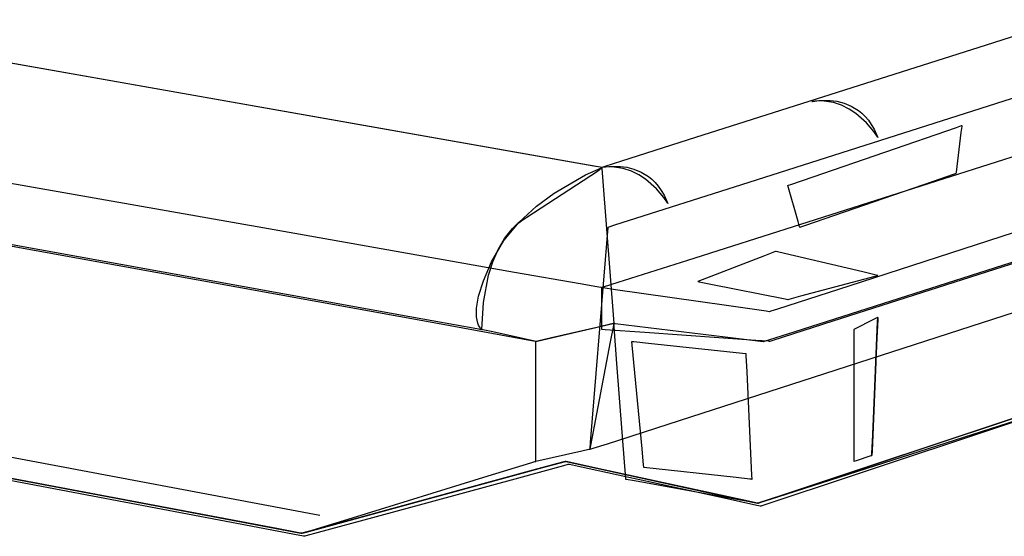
# Model space of a CAD drawing. Extents: x -3.57 to 3.57, y -2.08 to 2.06.
# Tile 31 of 219: x -2.03 to -1.56, y -1.12 to -0.88. Entities that reach past the tile are written whole.
import ezdxf

# ---------------------------------------------------------------- set-up
doc = ezdxf.new("R2010")
doc.units = 0

msp = doc.modelspace()

# ---------------------------------------------------------------- linework, layer by layer
at = {"layer": 'Layer 1', "color": 7, "linetype": 'CONTINUOUS'}
for p, q in [((0.116047, -0.377594), (-1.684558, -0.952307)), ((-1.906656, -0.918188), (-3.536512, -0.630264)), ((-1.104737, -0.738485), (-1.573208, -0.887818)), ((-1.104737, -0.738485), (-1.573208, -0.887818)), ((-3.42737, -0.81677), (-1.885594, -1.108382)), ((-1.713115, -0.988663), (-1.37423, -0.880639)), ((-1.954618, -1.105338), (-3.12589, -0.883386)), ((-1.573208, -0.887818), (-1.709463, -0.931251)), ((-1.573208, -0.887818), (-1.709463, -0.931251)), ((-1.786198, -0.939468), (-2.062282, -0.890696)), ((-1.786198, -0.939468), (-2.062282, -0.890696)), ((-1.637516, -1.000687), (-1.340463, -0.904145)), ((-2.296578, -0.905554), (-1.909515, -0.973931)), ((-2.972319, -0.912487), (-1.983435, -1.099877)), ((-1.770464, -0.942247), (-1.906656, -0.918188)), ((-1.65197, -0.914061), (-1.654972, -0.914323)), ((-1.654972, -0.914323), (-1.654971, -0.914322)), ((-1.654972, -0.914323), (-1.654972, -0.914323)), ((-1.654972, -0.914323), (-1.654972, -0.914323)), ((-1.654972, -0.914323), (-1.654972, -0.914323)), ((-1.654972, -0.914323), (-1.654972, -0.914323)), ((-1.654972, -0.914323), (-1.654972, -0.914323)), ((-1.654972, -0.914323), (-1.654972, -0.914323)), ((-1.654972, -0.914323), (-1.654972, -0.914323)), ((-1.654971, -0.914322), (-1.654957, -0.914319)), ((-1.654957, -0.914319), (-1.654888, -0.914303)), ((-1.654888, -0.914303), (-1.654591, -0.914239)), ((-1.654591, -0.914239), (-1.651574, -0.913816)), ((-1.649106, -0.914128), (-1.65197, -0.914061)), ((-1.651574, -0.913816), (-1.646349, -0.913795)), ((-1.644885, -0.914817), (-1.649106, -0.914128)), ((-1.646349, -0.913795), (-1.643211, -0.914214)), ((-1.641023, -0.916095), (-1.644885, -0.914817)), ((-1.643211, -0.914214), (-1.639883, -0.915067)), ((-1.637532, -0.917825), (-1.641023, -0.916095)), ((-1.639883, -0.915067), (-1.636486, -0.916466)), ((-1.63442, -0.919866), (-1.637532, -0.917825)), ((-1.636486, -0.916466), (-1.63314, -0.918522)), ((-1.349308, -0.922388), (-1.645058, -1.017321)), ((-1.629371, -0.924327), (-1.63442, -0.919866)), ((-1.63314, -0.918522), (-1.631523, -0.919831)), ((-1.631523, -0.919831), (-1.629965, -0.921346)), ((-1.629965, -0.921346), (-1.62848, -0.923081)), ((-1.654332, -0.949596), (-1.587126, -0.926425)), ((-1.625951, -0.928365), (-1.629371, -0.924327)), ((-1.62848, -0.923081), (-1.627084, -0.92505)), ((-1.627084, -0.92505), (-1.62579, -0.927267)), ((-1.62579, -0.927267), (-1.624615, -0.929746)), ((-1.587126, -0.926425), (-1.584779, -0.925615)), ((-1.584709, -0.925952), (-1.585072, -0.928856)), ((-1.584779, -0.925615), (-1.584662, -0.925575)), ((-1.584672, -0.925659), (-1.584709, -0.925952)), ((-1.584663, -0.92559), (-1.584672, -0.925659)), ((-1.584662, -0.925577), (-1.584663, -0.92559)), ((-1.584662, -0.925575), (-1.584661, -0.925575)), ((-1.584661, -0.925575), (-1.584662, -0.925577)), ((-1.584661, -0.925575), (-1.584661, -0.925575)), ((-1.584661, -0.925575), (-1.584661, -0.925575)), ((-1.584661, -0.925575), (-1.584661, -0.925575)), ((-1.584661, -0.925575), (-1.584661, -0.925575)), ((-1.584661, -0.925575), (-1.584661, -0.925575)), ((-1.584661, -0.925575), (-1.584661, -0.925575)), ((-1.584661, -0.925575), (-1.584661, -0.925575)), ((-1.584661, -0.925575), (-1.584661, -0.925575)), ((-1.709463, -0.931251), (-1.744103, -0.942293)), ((-1.709463, -0.931251), (-1.744103, -0.942293)), ((-1.624233, -0.930868), (-1.625951, -0.928365)), ((-1.624615, -0.929746), (-1.624077, -0.931088)), ((-1.624079, -0.931123), (-1.624233, -0.930868)), ((-1.624043, -0.931183), (-1.624079, -0.931123)), ((-1.624077, -0.931088), (-1.624044, -0.931174)), ((-1.624044, -0.931174), (-1.624036, -0.931196)), ((-1.624036, -0.931195), (-1.624043, -0.931183)), ((-1.624036, -0.931196), (-1.624036, -0.931195)), ((-1.624036, -0.931196), (-1.624035, -0.931197)), ((-1.624035, -0.931197), (-1.624036, -0.931196)), ((-1.624035, -0.931197), (-1.624035, -0.931197)), ((-1.624035, -0.931197), (-1.624035, -0.931197)), ((-1.624035, -0.931197), (-1.624035, -0.931197)), ((-1.624035, -0.931197), (-1.624035, -0.931197)), ((-1.624035, -0.931197), (-1.624035, -0.931197)), ((-1.624035, -0.931197), (-1.624035, -0.931197)), ((-1.585072, -0.928856), (-1.587391, -0.947395)), ((-2.252978, -0.941045), (-1.843384, -1.015099)), ((-1.759594, -0.944167), (-1.786198, -0.939468)), ((-1.759594, -0.944167), (-1.786198, -0.939468)), ((-1.7572, -0.94459), (-1.770464, -0.942247)), ((-1.761069, -0.948745), (-1.753596, -0.945333)), ((-1.754095, -0.945139), (-1.759594, -0.944167)), ((-1.754095, -0.945139), (-1.759594, -0.944167)), ((-1.754111, -0.945136), (-1.7572, -0.94459)), ((-1.755448, -0.946908), (-1.753571, -0.945393)), ((-1.753487, -0.945246), (-1.754111, -0.945136)), ((-1.753577, -0.94523), (-1.754095, -0.945139)), ((-1.753577, -0.94523), (-1.754095, -0.945139)), ((-1.753596, -0.945333), (-1.753422, -0.945265)), ((-1.753449, -0.945253), (-1.753577, -0.94523)), ((-1.753449, -0.945253), (-1.753577, -0.94523)), ((-1.753571, -0.945393), (-1.753428, -0.945275)), ((-1.753429, -0.945256), (-1.753487, -0.945246)), ((-1.753418, -0.945258), (-1.753449, -0.945253)), ((-1.753418, -0.945258), (-1.753449, -0.945253)), ((-1.753414, -0.945259), (-1.753429, -0.945256)), ((-1.753428, -0.945275), (-1.753409, -0.94526)), ((-1.753422, -0.945265), (-1.753411, -0.94526)), ((-1.753411, -0.94526), (-1.753418, -0.945258)), ((-1.753411, -0.94526), (-1.753418, -0.945258)), ((-1.753411, -0.94526), (-1.753414, -0.945259)), ((-1.75341, -0.94526), (-1.753411, -0.94526)), ((-1.75341, -0.94526), (-1.753411, -0.94526)), ((-1.753411, -0.94526), (-1.75341, -0.94526)), ((-1.75341, -0.94526), (-1.753411, -0.94526)), ((-1.753409, -0.94526), (-1.75341, -0.94526)), ((-1.753409, -0.94526), (-1.75341, -0.94526)), ((-1.75341, -0.94526), (-1.753409, -0.94526)), ((-1.753409, -0.94526), (-1.75341, -0.94526)), ((-1.75341, -0.94526), (-1.75341, -0.94526)), ((-1.750406, -0.944998), (-1.753409, -0.94526)), ((-1.753406, -0.945259), (-1.753409, -0.94526)), ((-1.753406, -0.945259), (-1.753409, -0.94526)), ((-1.753409, -0.94526), (-1.753408, -0.945259)), ((-1.753409, -0.94526), (-1.753409, -0.94526)), ((-1.753409, -0.94526), (-1.753409, -0.94526)), ((-1.753409, -0.94526), (-1.753409, -0.94526)), ((-1.753409, -0.94526), (-1.753409, -0.94526)), ((-1.753409, -0.94526), (-1.753409, -0.94526)), ((-1.753409, -0.94526), (-1.753409, -0.94526)), ((-1.753409, -0.94526), (-1.753409, -0.94526)), ((-1.753409, -0.94526), (-1.753409, -0.94526)), ((-1.753409, -0.94526), (-1.753409, -0.94526)), ((-1.753409, -0.94526), (-1.753409, -0.94526)), ((-1.753409, -0.94526), (-1.753409, -0.94526)), ((-1.753409, -0.94526), (-1.753409, -0.94526)), ((-1.753409, -0.94526), (-1.753409, -0.94526)), ((-1.753409, -0.94526), (-1.753409, -0.94526)), ((-1.753409, -0.94526), (-1.753409, -0.94526)), ((-1.753409, -0.94526), (-1.753409, -0.94526)), ((-1.753409, -0.94526), (-1.753409, -0.94526)), ((-1.753409, -0.94526), (-1.753409, -0.94526)), ((-1.753409, -0.94526), (-1.753409, -0.94526)), ((-1.753409, -0.94526), (-1.753409, -0.94526)), ((-1.753409, -0.94526), (-1.753409, -0.94526)), ((-1.753409, -0.94526), (-1.753409, -0.94526)), ((-1.753409, -0.94526), (-1.753409, -0.945262)), ((-1.753409, -0.945262), (-1.753408, -0.94528)), ((-1.753408, -0.945259), (-1.753394, -0.945256)), ((-1.753408, -0.94528), (-1.753401, -0.945368)), ((-1.753326, -0.945233), (-1.753406, -0.945259)), ((-1.753326, -0.945233), (-1.753406, -0.945259)), ((-1.753401, -0.945368), (-1.753372, -0.945749)), ((-1.753394, -0.945256), (-1.753325, -0.94524)), ((-1.753372, -0.945749), (-1.753066, -0.949724)), ((-1.751928, -0.944788), (-1.753326, -0.945233)), ((-1.751928, -0.944788), (-1.753326, -0.945233)), ((-1.753325, -0.94524), (-1.753028, -0.945176)), ((-1.753028, -0.945176), (-1.750011, -0.944753)), ((-1.744103, -0.942293), (-1.751928, -0.944788)), ((-1.744103, -0.942293), (-1.751928, -0.944788)), ((-1.747542, -0.945065), (-1.750406, -0.944998)), ((-1.750011, -0.944753), (-1.744786, -0.944732)), ((-1.74332, -0.945754), (-1.747542, -0.945065)), ((-1.744786, -0.944732), (-1.741648, -0.945151)), ((-1.739459, -0.947033), (-1.74332, -0.945754)), ((-1.741648, -0.945151), (-1.73832, -0.946004)), ((-1.78851, -0.968485), (-1.755448, -0.946908)), ((-1.77564, -0.957253), (-1.761069, -0.948745)), ((-1.753066, -0.949724), (-1.747783, -1.018386)), ((-1.735967, -0.948762), (-1.739459, -0.947033)), ((-1.73832, -0.946004), (-1.734923, -0.947403)), ((-1.732855, -0.950803), (-1.735967, -0.948762)), ((-1.734923, -0.947403), (-1.731577, -0.949459)), ((-1.731577, -0.949459), (-1.72996, -0.950768)), ((-1.664856, -0.953225), (-1.654332, -0.949596)), ((-1.588703, -0.948499), (-1.598138, -0.951765)), ((-1.587751, -0.94817), (-1.588703, -0.948499)), ((-1.587527, -0.948092), (-1.587751, -0.94817)), ((-1.587482, -0.948077), (-1.587527, -0.948092)), ((-1.587478, -0.948075), (-1.587482, -0.948077)), ((-1.587477, -0.948075), (-1.587478, -0.948075)), ((-1.587476, -0.948075), (-1.587477, -0.948075)), ((-1.587472, -0.948042), (-1.587476, -0.948075)), ((-1.587476, -0.948075), (-1.587476, -0.948075)), ((-1.587476, -0.948075), (-1.587476, -0.948075)), ((-1.587476, -0.948075), (-1.587476, -0.948075)), ((-1.587476, -0.948075), (-1.587476, -0.948075)), ((-1.587476, -0.948075), (-1.587476, -0.948075)), ((-1.587476, -0.948075), (-1.587476, -0.948075)), ((-1.587476, -0.948075), (-1.587476, -0.948075)), ((-1.587391, -0.947395), (-1.587472, -0.948042)), ((-1.684558, -0.952307), (-1.747438, -0.972377)), ((-1.727807, -0.955264), (-1.732855, -0.950803)), ((-1.72996, -0.950768), (-1.728402, -0.952283)), ((-1.728402, -0.952283), (-1.726917, -0.954018)), ((-1.726917, -0.954018), (-1.725521, -0.955988)), ((-1.666224, -0.953697), (-1.666223, -0.953696)), ((-1.666224, -0.953697), (-1.666224, -0.953697)), ((-1.666224, -0.953697), (-1.666224, -0.953697)), ((-1.666224, -0.953697), (-1.666224, -0.953697)), ((-1.666224, -0.953697), (-1.666224, -0.953697)), ((-1.666224, -0.953697), (-1.666224, -0.953697)), ((-1.661419, -0.970515), (-1.666224, -0.953697)), ((-1.666223, -0.953696), (-1.666218, -0.953695)), ((-1.666218, -0.953695), (-1.666168, -0.953677)), ((-1.666168, -0.953677), (-1.665918, -0.953591)), ((-1.665918, -0.953591), (-1.664856, -0.953225)), ((-1.598138, -0.951765), (-1.658389, -0.972621)), ((-1.830444, -1.018461), (-2.171183, -0.956655)), ((-1.783943, -0.963417), (-1.77564, -0.957253)), ((-1.724387, -0.959302), (-1.727807, -0.955264)), ((-1.725521, -0.955988), (-1.724227, -0.958204)), ((-1.72267, -0.961805), (-1.724387, -0.959302)), ((-1.724227, -0.958204), (-1.723052, -0.960683)), ((-1.792049, -0.970856), (-1.783943, -0.963417)), ((-1.723052, -0.960683), (-1.722514, -0.962025)), ((-1.722516, -0.96206), (-1.72267, -0.961805)), ((-1.72248, -0.96212), (-1.722516, -0.96206)), ((-1.722514, -0.962025), (-1.722481, -0.962111)), ((-1.722481, -0.962111), (-1.722473, -0.962133)), ((-1.722473, -0.962132), (-1.72248, -0.96212)), ((-1.722473, -0.962133), (-1.722473, -0.962132)), ((-1.722473, -0.962133), (-1.722472, -0.962134)), ((-1.722472, -0.962134), (-1.722473, -0.962133)), ((-1.722472, -0.962134), (-1.722472, -0.962134)), ((-1.722472, -0.962134), (-1.722472, -0.962134)), ((-1.722472, -0.962134), (-1.722472, -0.962134)), ((-1.722472, -0.962134), (-1.722472, -0.962134)), ((-1.722472, -0.962134), (-1.722472, -0.962134)), ((-1.722472, -0.962134), (-1.722472, -0.962134)), ((-1.790922, -0.970045), (-1.78851, -0.968485)), ((-1.799299, -0.979568), (-1.792049, -0.970856)), ((-1.795242, -0.973858), (-1.793165, -0.971841)), ((-1.793165, -0.971841), (-1.790922, -0.970045)), ((-1.750604, -0.973458), (-1.75063, -0.973776)), ((-1.750599, -0.973394), (-1.750604, -0.973458)), ((-1.750598, -0.973386), (-1.750599, -0.973388)), ((-1.750599, -0.973388), (-1.750599, -0.973394)), ((-1.750581, -0.97338), (-1.750598, -0.973386)), ((-1.750598, -0.973386), (-1.750598, -0.973386)), ((-1.750598, -0.973386), (-1.750598, -0.973386)), ((-1.750598, -0.973386), (-1.750598, -0.973386)), ((-1.750598, -0.973386), (-1.750598, -0.973386)), ((-1.750598, -0.973386), (-1.750598, -0.973386)), ((-1.750598, -0.973386), (-1.750598, -0.973386)), ((-1.750598, -0.973386), (-1.750598, -0.973386)), ((-1.747438, -0.972377), (-1.750581, -0.97338)), ((-1.660693, -0.973055), (-1.661419, -0.970515)), ((-1.66062, -0.973312), (-1.660693, -0.973055)), ((-1.660602, -0.973372), (-1.66062, -0.973312)), ((-1.660599, -0.973384), (-1.660602, -0.973372)), ((-1.660599, -0.973385), (-1.660599, -0.973384)), ((-1.660598, -0.973386), (-1.660599, -0.973385)), ((-1.660335, -0.973295), (-1.660598, -0.973386)), ((-1.660598, -0.973386), (-1.660598, -0.973386)), ((-1.660598, -0.973386), (-1.660598, -0.973386)), ((-1.660598, -0.973386), (-1.660598, -0.973386)), ((-1.660598, -0.973386), (-1.660598, -0.973386)), ((-1.660598, -0.973386), (-1.660598, -0.973386)), ((-1.660598, -0.973386), (-1.660598, -0.973386)), ((-1.660598, -0.973386), (-1.660598, -0.973386)), ((-1.660598, -0.973386), (-1.660598, -0.973386)), ((-1.660598, -0.973386), (-1.660598, -0.973386)), ((-1.660598, -0.973386), (-1.660598, -0.973386)), ((-1.658389, -0.972621), (-1.660335, -0.973295)), ((-1.909515, -0.973931), (-1.794227, -0.994297)), ((-1.798917, -0.978477), (-1.795242, -0.973858)), ((-1.75074, -0.975131), (-1.751829, -0.988559)), ((-1.75063, -0.973776), (-1.75074, -0.975131)), ((-1.722229, -1.065553), (-1.439134, -0.974092)), ((-1.277741, -0.973737), (-1.567364, -1.066563)), ((-1.805037, -0.989488), (-1.799299, -0.979568)), ((-1.801984, -0.983757), (-1.798917, -0.978477)), ((-1.80448, -0.989553), (-1.801984, -0.983757)), ((-1.677178, -0.986685), (-1.708409, -0.998697)), ((-1.67246, -0.98487), (-1.677178, -0.986685)), ((-1.671984, -0.984687), (-1.67246, -0.98487)), ((-1.671872, -0.984644), (-1.671984, -0.984687)), ((-1.671849, -0.984635), (-1.671872, -0.984644)), ((-1.671847, -0.984634), (-1.671849, -0.984635)), ((-1.671846, -0.984634), (-1.671847, -0.984634)), ((-1.671847, -0.984634), (-1.671847, -0.984634)), ((-1.671674, -0.984674), (-1.671846, -0.984634)), ((-1.671846, -0.984634), (-1.671846, -0.984634)), ((-1.671846, -0.984634), (-1.671846, -0.984634)), ((-1.671846, -0.984634), (-1.671846, -0.984634)), ((-1.671846, -0.984634), (-1.671846, -0.984634)), ((-1.671846, -0.984634), (-1.671846, -0.984634)), ((-1.671846, -0.984634), (-1.671846, -0.984634)), ((-1.671846, -0.984634), (-1.671846, -0.984634)), ((-1.671846, -0.984634), (-1.671846, -0.984634)), ((-1.671846, -0.984634), (-1.671846, -0.984634)), ((-1.670402, -0.984974), (-1.671674, -0.984674)), ((-1.631007, -0.994245), (-1.670402, -0.984974)), ((-1.662776, -1.022134), (-1.546404, -0.985009)), ((-1.808891, -0.998481), (-1.805037, -0.989488)), ((-1.806441, -0.995719), (-1.80448, -0.989553)), ((-1.751829, -0.988559), (-1.75878, -1.0743)), ((-1.745794, -0.99908), (-1.713115, -0.988663)), ((-1.808902, -1.008586), (-1.806441, -0.995719)), ((-1.794227, -0.994297), (-1.763471, -0.99973)), ((-1.660073, -1.005494), (-1.62531, -0.996226)), ((-1.624837, -0.995697), (-1.631007, -0.994245)), ((-1.62531, -0.996226), (-1.624096, -0.995902)), ((-1.624215, -0.995844), (-1.624837, -0.995697)), ((-1.624069, -0.995878), (-1.624215, -0.995844)), ((-1.624096, -0.995902), (-1.624036, -0.995886)), ((-1.624039, -0.995885), (-1.624069, -0.995878)), ((-1.624036, -0.995886), (-1.624039, -0.995885)), ((-1.624036, -0.995886), (-1.624035, -0.995886)), ((-1.624035, -0.995886), (-1.624036, -0.995886)), ((-1.624036, -0.995886), (-1.624036, -0.995886)), ((-1.624035, -0.995886), (-1.624035, -0.995886)), ((-1.624035, -0.995886), (-1.624035, -0.995886)), ((-1.624035, -0.995886), (-1.624035, -0.995886)), ((-1.624035, -0.995886), (-1.624035, -0.995886)), ((-1.624035, -0.995886), (-1.624035, -0.995886)), ((-1.624035, -0.995886), (-1.624035, -0.995886)), ((-1.81112, -1.005662), (-1.808891, -0.998481)), ((-1.763471, -0.99973), (-1.755731, -1.001098)), ((-1.755731, -1.001098), (-1.753885, -1.001424)), ((-1.7532, -1.001441), (-1.75256, -1.001237)), ((-1.75256, -1.001237), (-1.745794, -0.99908)), ((-1.708409, -0.998697), (-1.708409, -0.998697)), ((-1.708409, -0.998697), (-1.708409, -0.998697)), ((-1.708409, -0.998697), (-1.708409, -0.998697)), ((-1.708409, -0.998697), (-1.708409, -0.998697)), ((-1.708409, -0.998697), (-1.708409, -0.998697)), ((-1.708409, -0.998697), (-1.708409, -0.998697)), ((-1.708409, -0.998697), (-1.708406, -0.998698)), ((-1.708406, -0.998698), (-1.70838, -0.998703)), ((-1.70838, -0.998703), (-1.708251, -0.998729)), ((-1.708251, -0.998729), (-1.707702, -0.998838)), ((-1.707702, -0.998838), (-1.702258, -0.999927)), ((-1.702258, -0.999927), (-1.667499, -1.006879)), ((-1.670905, -1.011539), (-1.637516, -1.000687)), ((-1.812068, -1.011218), (-1.81112, -1.005662)), ((-1.753885, -1.001424), (-1.753483, -1.001495)), ((-1.753483, -1.001495), (-1.753413, -1.001507)), ((-1.753413, -1.001507), (-1.75341, -1.001508)), ((-1.75341, -1.001508), (-1.753409, -1.001508)), ((-1.753409, -1.001508), (-1.753407, -1.001507)), ((-1.753409, -1.001508), (-1.753409, -1.001508)), ((-1.753409, -1.001508), (-1.753409, -1.001508)), ((-1.753409, -1.001508), (-1.753409, -1.001508)), ((-1.753409, -1.001508), (-1.753409, -1.001508)), ((-1.753409, -1.001508), (-1.753409, -1.001508)), ((-1.753409, -1.001508), (-1.753406, -1.001508)), ((-1.753409, -1.019572), (-1.753409, -1.001508)), ((-1.753407, -1.001507), (-1.753398, -1.001504)), ((-1.753406, -1.001508), (-1.753396, -1.00151)), ((-1.753398, -1.001504), (-1.753359, -1.001492)), ((-1.753396, -1.00151), (-1.753287, -1.001525)), ((-1.753359, -1.001492), (-1.7532, -1.001441)), ((-1.753287, -1.001525), (-1.752754, -1.001602)), ((-1.752754, -1.001602), (-1.746915, -1.002436)), ((-1.746915, -1.002436), (-1.694934, -1.009863)), ((-1.665517, -1.006945), (-1.660073, -1.005494)), ((-1.809657, -1.021197), (-1.808902, -1.008586)), ((-1.694934, -1.009863), (-1.676316, -1.012523)), ((-1.667499, -1.006879), (-1.666285, -1.007122)), ((-1.666285, -1.007122), (-1.666225, -1.007134)), ((-1.666225, -1.007134), (-1.666224, -1.007134)), ((-1.666224, -1.007134), (-1.666221, -1.007133)), ((-1.666224, -1.007134), (-1.666224, -1.007134)), ((-1.666224, -1.007134), (-1.666224, -1.007134)), ((-1.666224, -1.007134), (-1.666224, -1.007134)), ((-1.666224, -1.007134), (-1.666224, -1.007134)), ((-1.666224, -1.007134), (-1.666224, -1.007134)), ((-1.666224, -1.007134), (-1.666224, -1.007134)), ((-1.666224, -1.007134), (-1.666224, -1.007134)), ((-1.666224, -1.007134), (-1.666224, -1.007134)), ((-1.666221, -1.007133), (-1.666195, -1.007126)), ((-1.666195, -1.007126), (-1.666066, -1.007092)), ((-1.666066, -1.007092), (-1.665517, -1.006945)), ((-1.843384, -1.015099), (-1.811912, -1.020789)), ((-1.81217, -1.013445), (-1.812068, -1.011218)), ((-1.81208, -1.015336), (-1.81217, -1.013445)), ((-1.676316, -1.012523), (-1.674804, -1.012739)), ((-1.674804, -1.012739), (-1.674682, -1.012757)), ((-1.674682, -1.012757), (-1.674662, -1.01276)), ((-1.674662, -1.01276), (-1.674662, -1.01276)), ((-1.674662, -1.01276), (-1.674661, -1.01276)), ((-1.674661, -1.01276), (-1.67466, -1.012759)), ((-1.674661, -1.01276), (-1.674661, -1.01276)), ((-1.674661, -1.01276), (-1.674661, -1.01276)), ((-1.674661, -1.01276), (-1.674661, -1.01276)), ((-1.674661, -1.01276), (-1.674661, -1.01276)), ((-1.67466, -1.012759), (-1.674657, -1.012758)), ((-1.674657, -1.012758), (-1.674642, -1.012754)), ((-1.674642, -1.012754), (-1.674583, -1.012734)), ((-1.674583, -1.012734), (-1.673958, -1.012531)), ((-1.673958, -1.012531), (-1.670905, -1.011539)), ((-1.794739, -1.024938), (-1.830444, -1.018461)), ((-1.811843, -1.016915), (-1.81208, -1.015336)), ((-1.811501, -1.018205), (-1.811843, -1.016915)), ((-1.811097, -1.01923), (-1.811501, -1.018205)), ((-1.810675, -1.020013), (-1.811097, -1.01923)), ((-1.779015, -1.025593), (-1.748888, -1.018641)), ((-1.748729, -1.018604), (-1.755716, -1.020216)), ((-1.753409, -1.021033), (-1.753409, -1.019572)), ((-1.747972, -1.019376), (-1.749424, -1.026997)), ((-1.748888, -1.018641), (-1.747836, -1.018398)), ((-1.747997, -1.018435), (-1.748729, -1.018604)), ((-1.747823, -1.018395), (-1.747997, -1.018435)), ((-1.747826, -1.018607), (-1.747972, -1.019376)), ((-1.747836, -1.018398), (-1.747784, -1.018386)), ((-1.747791, -1.018427), (-1.747826, -1.018607)), ((-1.747788, -1.018387), (-1.747823, -1.018395)), ((-1.747784, -1.01839), (-1.747791, -1.018427)), ((-1.747785, -1.018386), (-1.747788, -1.018387)), ((-1.747784, -1.018386), (-1.747785, -1.018386)), ((-1.747783, -1.018386), (-1.747784, -1.018386)), ((-1.747784, -1.018386), (-1.747784, -1.018386)), ((-1.747784, -1.018386), (-1.747783, -1.018386)), ((-1.747783, -1.018386), (-1.747784, -1.018386)), ((-1.747784, -1.018386), (-1.747784, -1.018387)), ((-1.747784, -1.018387), (-1.747784, -1.01839)), ((-1.747782, -1.018405), (-1.747783, -1.018386)), ((-1.747783, -1.018386), (-1.747783, -1.018386)), ((-1.747783, -1.018386), (-1.747783, -1.018386)), ((-1.747783, -1.018386), (-1.747783, -1.018386)), ((-1.747783, -1.018386), (-1.747783, -1.018386)), ((-1.747783, -1.018386), (-1.747783, -1.018386)), ((-1.747783, -1.018386), (-1.747783, -1.018386)), ((-1.747783, -1.018386), (-1.747783, -1.018386)), ((-1.747783, -1.018386), (-1.747783, -1.018386)), ((-1.747783, -1.018386), (-1.74778, -1.018386)), ((-1.747783, -1.018386), (-1.747783, -1.018386)), ((-1.747783, -1.018386), (-1.747783, -1.018386)), ((-1.747783, -1.018386), (-1.747783, -1.018386)), ((-1.747783, -1.018386), (-1.747783, -1.018386)), ((-1.747783, -1.018386), (-1.747783, -1.018386)), ((-1.747783, -1.018386), (-1.747783, -1.018386)), ((-1.747783, -1.018386), (-1.747783, -1.018386)), ((-1.747783, -1.018386), (-1.747783, -1.018386)), ((-1.747783, -1.018386), (-1.747783, -1.018386)), ((-1.747773, -1.018517), (-1.747782, -1.018405)), ((-1.74778, -1.018386), (-1.747771, -1.018387)), ((-1.747665, -1.019919), (-1.747773, -1.018517)), ((-1.747771, -1.018387), (-1.747674, -1.018399)), ((-1.747674, -1.018399), (-1.747197, -1.018456)), ((-1.747197, -1.018456), (-1.741982, -1.019082)), ((-1.741982, -1.019082), (-1.695569, -1.024651)), ((-1.645058, -1.017321), (-1.673244, -1.026368)), ((-1.625676, -1.016391), (-1.635287, -1.021197)), ((-1.626738, -1.077676), (-1.624035, -1.015571)), ((-1.62644, -1.070828), (-1.624121, -1.017526)), ((-1.624224, -1.015665), (-1.625676, -1.016391)), ((-1.624083, -1.016656), (-1.624446, -1.025005)), ((-1.624078, -1.015592), (-1.624224, -1.015665)), ((-1.624121, -1.017526), (-1.624046, -1.015804)), ((-1.624046, -1.015814), (-1.624083, -1.016656)), ((-1.624043, -1.015575), (-1.624078, -1.015592)), ((-1.624046, -1.015804), (-1.624035, -1.015571)), ((-1.624037, -1.015616), (-1.624046, -1.015814)), ((-1.624036, -1.015571), (-1.624043, -1.015575)), ((-1.624036, -1.015576), (-1.624037, -1.015616)), ((-1.624035, -1.015571), (-1.624036, -1.015571)), ((-1.624036, -1.015571), (-1.624036, -1.015571)), ((-1.624035, -1.015572), (-1.624036, -1.015576)), ((-1.624035, -1.015571), (-1.624035, -1.015571)), ((-1.624035, -1.015571), (-1.624035, -1.015571)), ((-1.624035, -1.015571), (-1.624035, -1.015571)), ((-1.624035, -1.015571), (-1.624035, -1.015571)), ((-1.624035, -1.015571), (-1.624035, -1.015571)), ((-1.624035, -1.015571), (-1.624035, -1.015571)), ((-1.624035, -1.015571), (-1.624035, -1.015571)), ((-1.624035, -1.015571), (-1.624035, -1.015571)), ((-1.624035, -1.015571), (-1.624035, -1.015571)), ((-1.624035, -1.015571), (-1.624035, -1.015571)), ((-1.624035, -1.015571), (-1.624035, -1.015571)), ((-1.624035, -1.015571), (-1.624035, -1.015571)), ((-1.624035, -1.015571), (-1.624035, -1.015571)), ((-1.624035, -1.015571), (-1.624035, -1.015571)), ((-1.624035, -1.015571), (-1.624035, -1.015571)), ((-1.624035, -1.015571), (-1.624035, -1.015571)), ((-1.624035, -1.015571), (-1.624035, -1.015572)), ((-1.811912, -1.020789), (-1.809814, -1.021169)), ((-1.810277, -1.020578), (-1.810675, -1.020013)), ((-1.809946, -1.020947), (-1.810277, -1.020578)), ((-1.809726, -1.021146), (-1.809946, -1.020947)), ((-1.809814, -1.021169), (-1.809671, -1.021194)), ((-1.80967, -1.021188), (-1.809726, -1.021146)), ((-1.809671, -1.021194), (-1.80966, -1.021196)), ((-1.809659, -1.021196), (-1.80967, -1.021188)), ((-1.80966, -1.021196), (-1.809658, -1.021197)), ((-1.809658, -1.021197), (-1.809659, -1.021196)), ((-1.809658, -1.021197), (-1.809657, -1.021197)), ((-1.809657, -1.021197), (-1.809658, -1.021197)), ((-1.809658, -1.021197), (-1.809658, -1.021197)), ((-1.809658, -1.021197), (-1.809658, -1.021197)), ((-1.809657, -1.021197), (-1.809657, -1.021197)), ((-1.809657, -1.021197), (-1.809657, -1.021197)), ((-1.809657, -1.021197), (-1.809657, -1.021197)), ((-1.809657, -1.021197), (-1.809657, -1.021197)), ((-1.809653, -1.021198), (-1.809657, -1.021197)), ((-1.809657, -1.021197), (-1.809657, -1.021197)), ((-1.809657, -1.021197), (-1.809657, -1.021197)), ((-1.809573, -1.021216), (-1.809653, -1.021198)), ((-1.809142, -1.021311), (-1.809573, -1.021216)), ((-1.804517, -1.022339), (-1.809142, -1.021311)), ((-1.789838, -1.025602), (-1.804517, -1.022339)), ((-1.755716, -1.020216), (-1.776921, -1.025109)), ((-1.753409, -1.021166), (-1.753409, -1.021033)), ((-1.753409, -1.021193), (-1.753409, -1.021166)), ((-1.753409, -1.021196), (-1.753409, -1.021193)), ((-1.753409, -1.021197), (-1.753409, -1.021196)), ((-1.753389, -1.021198), (-1.753409, -1.021197)), ((-1.753409, -1.021197), (-1.753409, -1.021197)), ((-1.753409, -1.021197), (-1.753409, -1.021197)), ((-1.753409, -1.021197), (-1.753409, -1.021197)), ((-1.753409, -1.021197), (-1.753409, -1.021197)), ((-1.753409, -1.021197), (-1.753409, -1.021197)), ((-1.753409, -1.021197), (-1.753409, -1.021197)), ((-1.753409, -1.021197), (-1.753409, -1.021197)), ((-1.753409, -1.021197), (-1.753409, -1.021197)), ((-1.753268, -1.021207), (-1.753389, -1.021198)), ((-1.751758, -1.021315), (-1.753268, -1.021207)), ((-1.733146, -1.022645), (-1.751758, -1.021315)), ((-1.746336, -1.037202), (-1.747665, -1.019919)), ((-1.681162, -1.026358), (-1.733146, -1.022645)), ((-1.674671, -1.025929), (-1.662776, -1.022134)), ((-1.635287, -1.021197), (-1.635287, -1.021197)), ((-1.635287, -1.021197), (-1.635287, -1.021197)), ((-1.635287, -1.021197), (-1.635287, -1.021197)), ((-1.635287, -1.021197), (-1.635287, -1.021197)), ((-1.635287, -1.021197), (-1.635287, -1.021197)), ((-1.635287, -1.021197), (-1.635287, -1.021198)), ((-1.635287, -1.021198), (-1.635287, -1.021202)), ((-1.635287, -1.021202), (-1.635287, -1.02124)), ((-1.635287, -1.02124), (-1.635287, -1.021429)), ((-1.635287, -1.021429), (-1.635287, -1.022235)), ((-1.635287, -1.022235), (-1.635287, -1.030219)), ((-1.786283, -1.026472), (-1.794739, -1.024938)), ((-1.785001, -1.026677), (-1.789838, -1.025602)), ((-1.784561, -1.026784), (-1.786283, -1.026472)), ((-1.784494, -1.02679), (-1.785001, -1.026677)), ((-1.784399, -1.026813), (-1.784561, -1.026784)), ((-1.784374, -1.026817), (-1.784494, -1.02679)), ((-1.784359, -1.026821), (-1.784399, -1.026813)), ((-1.78435, -1.026822), (-1.784374, -1.026817)), ((-1.784349, -1.026822), (-1.784359, -1.026821)), ((-1.784347, -1.026823), (-1.78435, -1.026822)), ((-1.784347, -1.026823), (-1.784349, -1.026822)), ((-1.784346, -1.026823), (-1.784347, -1.026823)), ((-1.784347, -1.026823), (-1.784347, -1.026823)), ((-1.784346, -1.026823), (-1.784347, -1.026823)), ((-1.784347, -1.026823), (-1.784347, -1.026823)), ((-1.784339, -1.026821), (-1.784346, -1.026823)), ((-1.784346, -1.026823), (-1.784344, -1.026822)), ((-1.784346, -1.026834), (-1.784346, -1.026823)), ((-1.784346, -1.026823), (-1.784346, -1.026823)), ((-1.784346, -1.026823), (-1.784346, -1.026823)), ((-1.784346, -1.026823), (-1.784346, -1.026823)), ((-1.784346, -1.026823), (-1.784346, -1.026823)), ((-1.784346, -1.026823), (-1.784346, -1.026823)), ((-1.784346, -1.026823), (-1.784346, -1.026823)), ((-1.784346, -1.026823), (-1.784346, -1.026823)), ((-1.784346, -1.026823), (-1.784346, -1.026823)), ((-1.784346, -1.026823), (-1.784346, -1.026823)), ((-1.784346, -1.026904), (-1.784346, -1.026823)), ((-1.784346, -1.026823), (-1.784346, -1.026823)), ((-1.784346, -1.026823), (-1.784346, -1.026823)), ((-1.784346, -1.026823), (-1.784346, -1.026823)), ((-1.784346, -1.026823), (-1.784346, -1.026823)), ((-1.784346, -1.026823), (-1.784346, -1.026823)), ((-1.784346, -1.026823), (-1.784346, -1.026823)), ((-1.784346, -1.026823), (-1.784346, -1.026823)), ((-1.784346, -1.026823), (-1.784346, -1.026823)), ((-1.784346, -1.026823), (-1.784346, -1.026823)), ((-1.784346, -1.02701), (-1.784346, -1.026834)), ((-1.784346, -1.028523), (-1.784346, -1.026904)), ((-1.784346, -1.027969), (-1.784346, -1.02701)), ((-1.784346, -1.038246), (-1.784346, -1.027969)), ((-1.784346, -1.074869), (-1.784346, -1.028523)), ((-1.784344, -1.026822), (-1.784321, -1.026817)), ((-1.784225, -1.026795), (-1.784339, -1.026821)), ((-1.784321, -1.026817), (-1.784209, -1.026791)), ((-1.783601, -1.026651), (-1.784225, -1.026795)), ((-1.784209, -1.026791), (-1.783733, -1.026681)), ((-1.783733, -1.026681), (-1.779015, -1.025593)), ((-1.776921, -1.025109), (-1.783601, -1.026651)), ((-1.749424, -1.026997), (-1.758695, -1.07566)), ((-1.695569, -1.024651), (-1.678948, -1.026646)), ((-1.675319, -1.026776), (-1.681162, -1.026358)), ((-1.678948, -1.026646), (-1.677599, -1.026808)), ((-1.677599, -1.026808), (-1.677491, -1.026821)), ((-1.677491, -1.026821), (-1.677473, -1.026823)), ((-1.677473, -1.026823), (-1.677473, -1.026823)), ((-1.677473, -1.026823), (-1.677472, -1.026823)), ((-1.677472, -1.026823), (-1.677469, -1.026822)), ((-1.677472, -1.026823), (-1.677472, -1.026823)), ((-1.677472, -1.026823), (-1.677472, -1.026823)), ((-1.677472, -1.026823), (-1.677472, -1.026823)), ((-1.677469, -1.026822), (-1.677455, -1.026817)), ((-1.677455, -1.026817), (-1.677397, -1.026799)), ((-1.677397, -1.026799), (-1.677161, -1.026724)), ((-1.677161, -1.026724), (-1.674671, -1.025929)), ((-1.674784, -1.026814), (-1.675319, -1.026776)), ((-1.674675, -1.026822), (-1.674784, -1.026814)), ((-1.674665, -1.026823), (-1.674675, -1.026822)), ((-1.674662, -1.026823), (-1.674665, -1.026823)), ((-1.674661, -1.026823), (-1.674662, -1.026823)), ((-1.674662, -1.026823), (-1.674662, -1.026823)), ((-1.67466, -1.026822), (-1.674661, -1.026823)), ((-1.674661, -1.026823), (-1.674661, -1.026823)), ((-1.674661, -1.026823), (-1.674661, -1.026823)), ((-1.674661, -1.026823), (-1.674661, -1.026823)), ((-1.674661, -1.026823), (-1.674661, -1.026823)), ((-1.674661, -1.026823), (-1.674661, -1.026823)), ((-1.674657, -1.026821), (-1.67466, -1.026822)), ((-1.673244, -1.026368), (-1.674657, -1.026821)), ((-1.624446, -1.025005), (-1.626765, -1.078306)), ((-1.635287, -1.030219), (-1.635287, -1.081201)), ((-1.742622, -1.085472), (-1.746336, -1.037202)), ((-1.784346, -1.070868), (-1.784346, -1.038246)), ((-2.219034, -1.055132), (-1.92664, -1.11063)), ((-1.661354, -1.096445), (-1.539436, -1.055808)), ((-1.547325, -1.058437), (-1.669248, -1.099076)), ((-1.750795, -1.074783), (-1.722229, -1.065553)), ((-1.557112, -1.063575), (-1.641146, -1.091586)), ((-1.567364, -1.066563), (-1.671077, -1.099804)), ((-1.91779, -1.11346), (-2.127561, -1.073708)), ((-1.784346, -1.081617), (-1.784346, -1.070868)), ((-1.784346, -1.082127), (-1.784346, -1.074869)), ((-1.75878, -1.0743), (-1.759005, -1.077071)), ((-1.757504, -1.07695), (-1.750795, -1.074783)), ((-1.626803, -1.079175), (-1.62644, -1.070828)), ((-1.762726, -1.078265), (-1.784346, -1.083071)), ((-1.75946, -1.077539), (-1.762726, -1.078265)), ((-1.759131, -1.077466), (-1.75946, -1.077539)), ((-1.759053, -1.077449), (-1.759131, -1.077466)), ((-1.759037, -1.077445), (-1.759053, -1.077449)), ((-1.759036, -1.077445), (-1.759037, -1.077445)), ((-1.759035, -1.077445), (-1.759036, -1.077445)), ((-1.759036, -1.077445), (-1.759036, -1.077445)), ((-1.759005, -1.077071), (-1.759035, -1.077445)), ((-1.758995, -1.077232), (-1.759035, -1.077445)), ((-1.759035, -1.077445), (-1.759033, -1.077444)), ((-1.759035, -1.077445), (-1.759035, -1.077445)), ((-1.759035, -1.077445), (-1.759035, -1.077445)), ((-1.759035, -1.077445), (-1.759035, -1.077445)), ((-1.759035, -1.077445), (-1.759035, -1.077445)), ((-1.759035, -1.077445), (-1.759035, -1.077445)), ((-1.759035, -1.077445), (-1.759035, -1.077445)), ((-1.759035, -1.077445), (-1.759035, -1.077445)), ((-1.759035, -1.077445), (-1.759035, -1.077445)), ((-1.759035, -1.077445), (-1.759035, -1.077445)), ((-1.759035, -1.077445), (-1.759035, -1.077445)), ((-1.759035, -1.077445), (-1.759035, -1.077445)), ((-1.759035, -1.077445), (-1.759035, -1.077445)), ((-1.759035, -1.077445), (-1.759035, -1.077445)), ((-1.759035, -1.077445), (-1.759035, -1.077445)), ((-1.759035, -1.077445), (-1.759035, -1.077445)), ((-1.759035, -1.077445), (-1.759035, -1.077445)), ((-1.759035, -1.077445), (-1.759035, -1.077445)), ((-1.759033, -1.077444), (-1.759025, -1.077442)), ((-1.759025, -1.077442), (-1.758993, -1.077431)), ((-1.758695, -1.07566), (-1.758995, -1.077232)), ((-1.758993, -1.077431), (-1.758865, -1.07739)), ((-1.758865, -1.07739), (-1.757504, -1.07695)), ((-1.626765, -1.078306), (-1.62684, -1.080027)), ((-1.62684, -1.080017), (-1.626803, -1.079175)), ((-1.626838, -1.079981), (-1.626738, -1.077676)), ((-1.806622, -1.089925), (-1.786581, -1.083759)), ((-1.786581, -1.083759), (-1.784711, -1.083183)), ((-1.77188, -1.083506), (-1.785706, -1.087277)), ((-1.784711, -1.083183), (-1.784368, -1.083077)), ((-1.784368, -1.083077), (-1.784347, -1.083071)), ((-1.784347, -1.083071), (-1.784346, -1.083071)), ((-1.784346, -1.082743), (-1.784346, -1.081617)), ((-1.784346, -1.08286), (-1.784346, -1.082127)), ((-1.784346, -1.08301), (-1.784346, -1.082743)), ((-1.784346, -1.083032), (-1.784346, -1.08286)), ((-1.784346, -1.083064), (-1.784346, -1.08301)), ((-1.784346, -1.083067), (-1.784346, -1.083032)), ((-1.784346, -1.083069), (-1.784346, -1.083064)), ((-1.784346, -1.08307), (-1.784346, -1.083067)), ((-1.784346, -1.08307), (-1.784346, -1.083069)), ((-1.784346, -1.083071), (-1.784346, -1.08307)), ((-1.784346, -1.083071), (-1.784346, -1.08307)), ((-1.784346, -1.083071), (-1.784346, -1.083071)), ((-1.784346, -1.083071), (-1.784346, -1.083071)), ((-1.784346, -1.083071), (-1.784346, -1.083071)), ((-1.784346, -1.083071), (-1.784346, -1.083071)), ((-1.784346, -1.083071), (-1.784346, -1.083071)), ((-1.784346, -1.083071), (-1.784346, -1.083071)), ((-1.784346, -1.083071), (-1.784346, -1.083071)), ((-1.784346, -1.083071), (-1.784346, -1.083071)), ((-1.784346, -1.083071), (-1.784346, -1.083071)), ((-1.784346, -1.083071), (-1.784346, -1.083071)), ((-1.779275, -1.085523), (-1.770331, -1.083084)), ((-1.770583, -1.083153), (-1.77188, -1.083506)), ((-1.770317, -1.08308), (-1.770583, -1.083153)), ((-1.770331, -1.083084), (-1.770285, -1.083071)), ((-1.770292, -1.083073), (-1.770317, -1.08308)), ((-1.770285, -1.083071), (-1.770292, -1.083073)), ((-1.770284, -1.083071), (-1.770285, -1.083071)), ((-1.770285, -1.083071), (-1.770284, -1.083071)), ((-1.770283, -1.083071), (-1.770284, -1.083071)), ((-1.770284, -1.083071), (-1.770284, -1.083071)), ((-1.770284, -1.083071), (-1.770283, -1.083071)), ((-1.770282, -1.083071), (-1.770283, -1.083071)), ((-1.770283, -1.083071), (-1.770283, -1.083071)), ((-1.770283, -1.083071), (-1.770283, -1.083071)), ((-1.770283, -1.083071), (-1.770283, -1.083071)), ((-1.770283, -1.083071), (-1.770283, -1.083071)), ((-1.770283, -1.083071), (-1.770283, -1.083071)), ((-1.770283, -1.083071), (-1.770283, -1.083071)), ((-1.770283, -1.083071), (-1.770282, -1.083071)), ((-1.770162, -1.083098), (-1.770282, -1.083071)), ((-1.770282, -1.083071), (-1.770278, -1.083072)), ((-1.770278, -1.083072), (-1.77026, -1.083076)), ((-1.77026, -1.083076), (-1.770188, -1.083092)), ((-1.770188, -1.083092), (-1.76943, -1.083258)), ((-1.76785, -1.083603), (-1.770162, -1.083098)), ((-1.76943, -1.083258), (-1.76586, -1.084038)), ((-1.756039, -1.086187), (-1.76785, -1.083603)), ((-1.76586, -1.084038), (-1.694497, -1.099648)), ((-1.635287, -1.081201), (-1.635287, -1.082981)), ((-1.635287, -1.082981), (-1.635287, -1.08307)), ((-1.635287, -1.083071), (-1.635282, -1.083069)), ((-1.635287, -1.08307), (-1.635287, -1.083071)), ((-1.635287, -1.083071), (-1.635287, -1.083071)), ((-1.635287, -1.083071), (-1.635287, -1.083071)), ((-1.635287, -1.083071), (-1.635287, -1.083071)), ((-1.635287, -1.083071), (-1.635287, -1.083071)), ((-1.635287, -1.083071), (-1.635287, -1.083071)), ((-1.635287, -1.083071), (-1.635287, -1.083071)), ((-1.635287, -1.083071), (-1.635287, -1.083071)), ((-1.635287, -1.083071), (-1.635287, -1.083071)), ((-1.635287, -1.083071), (-1.635287, -1.083071)), ((-1.635282, -1.083069), (-1.635256, -1.08306)), ((-1.635256, -1.08306), (-1.635146, -1.083024)), ((-1.635146, -1.083024), (-1.634057, -1.082661)), ((-1.634057, -1.082661), (-1.627105, -1.080345)), ((-1.627105, -1.080345), (-1.626863, -1.080264)), ((-1.626863, -1.080264), (-1.62685, -1.08026)), ((-1.62684, -1.080027), (-1.62685, -1.08026)), ((-1.62685, -1.080248), (-1.626848, -1.080198)), ((-1.62685, -1.080255), (-1.626848, -1.080215)), ((-1.62685, -1.080259), (-1.62685, -1.080248)), ((-1.62685, -1.080259), (-1.62685, -1.080255)), ((-1.62685, -1.08026), (-1.62685, -1.080259)), ((-1.62685, -1.08026), (-1.62685, -1.080259)), ((-1.62685, -1.08026), (-1.62685, -1.08026)), ((-1.62685, -1.08026), (-1.62685, -1.08026)), ((-1.62685, -1.08026), (-1.62685, -1.08026)), ((-1.62685, -1.08026), (-1.62685, -1.08026)), ((-1.62685, -1.08026), (-1.62685, -1.08026)), ((-1.62685, -1.08026), (-1.62685, -1.08026)), ((-1.62685, -1.08026), (-1.62685, -1.08026)), ((-1.62685, -1.08026), (-1.62685, -1.08026)), ((-1.62685, -1.08026), (-1.62685, -1.08026)), ((-1.62685, -1.08026), (-1.62685, -1.08026)), ((-1.62685, -1.08026), (-1.62685, -1.08026)), ((-1.62685, -1.08026), (-1.62685, -1.08026)), ((-1.62685, -1.08026), (-1.62685, -1.08026)), ((-1.62685, -1.08026), (-1.62685, -1.08026)), ((-1.62685, -1.08026), (-1.62685, -1.08026)), ((-1.62685, -1.08026), (-1.62685, -1.08026)), ((-1.62685, -1.08026), (-1.62685, -1.08026)), ((-1.62685, -1.08026), (-1.62685, -1.08026)), ((-1.62685, -1.08026), (-1.62685, -1.08026)), ((-1.626848, -1.080198), (-1.626838, -1.079981)), ((-1.626848, -1.080215), (-1.62684, -1.080017)), ((-1.785706, -1.087277), (-1.885046, -1.114369)), ((-1.878617, -1.112615), (-1.779275, -1.085523)), ((-1.771408, -1.085166), (-1.792483, -1.090915)), ((-1.769357, -1.084607), (-1.771408, -1.085166)), ((-1.768931, -1.084491), (-1.769357, -1.084607)), ((-1.768891, -1.08448), (-1.768931, -1.084491)), ((-1.768881, -1.084477), (-1.768891, -1.08448)), ((-1.768879, -1.084477), (-1.768881, -1.084477)), ((-1.768878, -1.084476), (-1.768879, -1.084477)), ((-1.768877, -1.084477), (-1.768878, -1.084476)), ((-1.768878, -1.084476), (-1.768878, -1.084476)), ((-1.768878, -1.084476), (-1.768878, -1.084476)), ((-1.768878, -1.084476), (-1.768878, -1.084476)), ((-1.768878, -1.084476), (-1.768878, -1.084476)), ((-1.768878, -1.084476), (-1.768878, -1.084476)), ((-1.768876, -1.084477), (-1.768877, -1.084477)), ((-1.768817, -1.08449), (-1.768876, -1.084477)), ((-1.768469, -1.084566), (-1.768817, -1.08449)), ((-1.76429, -1.08548), (-1.768469, -1.084566)), ((-1.745789, -1.089528), (-1.76429, -1.08548)), ((-1.68469, -1.101793), (-1.756039, -1.086187)), ((-1.742204, -1.090897), (-1.742622, -1.085472)), ((-1.870236, -1.109497), (-1.806622, -1.089925)), ((-1.792483, -1.090915), (-1.860873, -1.109568)), ((-1.696052, -1.100409), (-1.745789, -1.089528)), ((-1.742166, -1.091394), (-1.742204, -1.090897)), ((-1.742158, -1.091495), (-1.742166, -1.091394)), ((-1.742158, -1.091505), (-1.742158, -1.091495)), ((-1.742158, -1.091507), (-1.742158, -1.091505)), ((-1.742157, -1.091508), (-1.742158, -1.091507)), ((-1.741965, -1.091543), (-1.742157, -1.091508)), ((-1.742157, -1.091508), (-1.742157, -1.091508)), ((-1.742157, -1.091508), (-1.742157, -1.091508)), ((-1.742157, -1.091508), (-1.742157, -1.091508)), ((-1.742157, -1.091508), (-1.742157, -1.091508)), ((-1.742157, -1.091508), (-1.742157, -1.091508)), ((-1.742157, -1.091508), (-1.742157, -1.091508)), ((-1.742157, -1.091508), (-1.742157, -1.091508)), ((-1.742157, -1.091508), (-1.742157, -1.091508)), ((-1.738138, -1.092239), (-1.741965, -1.091543)), ((-1.697977, -1.09954), (-1.738138, -1.092239)), ((-1.641146, -1.091586), (-1.671784, -1.101799)), ((-1.678326, -1.102102), (-1.661354, -1.096445)), ((-1.983435, -1.099877), (-1.894497, -1.116731)), ((-1.682271, -1.102395), (-1.697977, -1.09954)), ((-1.680723, -1.103763), (-1.696052, -1.100409)), ((-1.694497, -1.099648), (-1.682704, -1.102227)), ((-1.681131, -1.102571), (-1.68469, -1.101793)), ((-1.682704, -1.102227), (-1.680405, -1.10273)), ((-1.680666, -1.102687), (-1.682271, -1.102395)), ((-1.68038, -1.102736), (-1.681131, -1.102571)), ((-1.680329, -1.102748), (-1.680666, -1.102687)), ((-1.680405, -1.10273), (-1.680288, -1.102756)), ((-1.680309, -1.102751), (-1.68038, -1.102736)), ((-1.680298, -1.102754), (-1.680329, -1.102748)), ((-1.680292, -1.102755), (-1.680309, -1.102751)), ((-1.68029, -1.102755), (-1.680298, -1.102754)), ((-1.680288, -1.102756), (-1.680292, -1.102755)), ((-1.680288, -1.102756), (-1.68029, -1.102755)), ((-1.680287, -1.102756), (-1.680288, -1.102756)), ((-1.680287, -1.102756), (-1.680288, -1.102756)), ((-1.680288, -1.102756), (-1.680288, -1.102756)), ((-1.680288, -1.102756), (-1.680287, -1.102756)), ((-1.680284, -1.102755), (-1.680287, -1.102756)), ((-1.680286, -1.102755), (-1.680287, -1.102756)), ((-1.680287, -1.102756), (-1.680285, -1.102755)), ((-1.680287, -1.102756), (-1.680287, -1.102756)), ((-1.680287, -1.102756), (-1.680287, -1.102756)), ((-1.680287, -1.102756), (-1.680287, -1.102756)), ((-1.680287, -1.102756), (-1.680287, -1.102756)), ((-1.680287, -1.102756), (-1.680287, -1.102756)), ((-1.680287, -1.102756), (-1.680287, -1.102756)), ((-1.680287, -1.102756), (-1.680287, -1.102756)), ((-1.680287, -1.102756), (-1.680287, -1.102756)), ((-1.680287, -1.102756), (-1.680287, -1.102756)), ((-1.680229, -1.102736), (-1.680286, -1.102755)), ((-1.680285, -1.102755), (-1.680277, -1.102753)), ((-1.680173, -1.102719), (-1.680284, -1.102755)), ((-1.680277, -1.102753), (-1.680246, -1.102742)), ((-1.680246, -1.102742), (-1.679918, -1.102633)), ((-1.669248, -1.099076), (-1.680229, -1.102736)), ((-1.679496, -1.102502), (-1.680173, -1.102719)), ((-1.679918, -1.102633), (-1.678326, -1.102102)), ((-1.671077, -1.099804), (-1.679496, -1.102502)), ((-1.671784, -1.101799), (-1.678386, -1.104)), ((-1.905735, -1.114601), (-1.954618, -1.105338)), ((-1.679231, -1.104089), (-1.680723, -1.103763)), ((-1.678921, -1.104157), (-1.679231, -1.104089)), ((-1.678892, -1.104163), (-1.678921, -1.104157)), ((-1.678884, -1.104165), (-1.678892, -1.104163)), ((-1.678882, -1.104165), (-1.678884, -1.104165)), ((-1.678881, -1.104165), (-1.678882, -1.104165)), ((-1.678882, -1.104165), (-1.678882, -1.104165)), ((-1.678882, -1.104165), (-1.678882, -1.104165)), ((-1.678882, -1.104165), (-1.678882, -1.104165)), ((-1.678882, -1.104165), (-1.678882, -1.104165)), ((-1.678882, -1.104165), (-1.678882, -1.104165)), ((-1.678882, -1.104165), (-1.678882, -1.104165)), ((-1.678878, -1.104164), (-1.678881, -1.104165)), ((-1.678845, -1.104153), (-1.678878, -1.104164)), ((-1.678386, -1.104), (-1.678845, -1.104153)), ((-1.92664, -1.11063), (-1.899346, -1.11581)), ((-1.891196, -1.115946), (-1.870236, -1.109497)), ((-1.860873, -1.109568), (-1.886315, -1.116507)), ((-1.897383, -1.117327), (-1.91779, -1.11346)), ((-1.895346, -1.11657), (-1.905735, -1.114601)), ((-1.899346, -1.11581), (-1.894341, -1.11676)), ((-1.894355, -1.116758), (-1.895346, -1.11657)), ((-1.893912, -1.116782), (-1.893392, -1.116622)), ((-1.885046, -1.114369), (-1.893895, -1.116782)), ((-1.893733, -1.116737), (-1.892438, -1.116384)), ((-1.893392, -1.116622), (-1.891196, -1.115946)), ((-1.892438, -1.116384), (-1.878617, -1.112615)), ((-1.886315, -1.116507), (-1.892062, -1.118075)), ((-1.893154, -1.118128), (-1.897383, -1.117327)), ((-1.894497, -1.116731), (-1.894042, -1.116817)), ((-1.894109, -1.116804), (-1.894355, -1.116758)), ((-1.894341, -1.11676), (-1.894045, -1.116816)), ((-1.894049, -1.116816), (-1.894109, -1.116804)), ((-1.894035, -1.116818), (-1.894049, -1.116816)), ((-1.894045, -1.116816), (-1.894032, -1.116819)), ((-1.894042, -1.116817), (-1.894032, -1.116819)), ((-1.894032, -1.116819), (-1.894035, -1.116818)), ((-1.894032, -1.116819), (-1.894031, -1.116819)), ((-1.894031, -1.116819), (-1.894032, -1.116819)), ((-1.894032, -1.116819), (-1.894032, -1.116819)), ((-1.894032, -1.116819), (-1.894032, -1.116819)), ((-1.894032, -1.116819), (-1.894031, -1.116819)), ((-1.893895, -1.116782), (-1.894031, -1.116819)), ((-1.894031, -1.116819), (-1.894028, -1.116818)), ((-1.894031, -1.116819), (-1.89403, -1.116818)), ((-1.894031, -1.116819), (-1.894031, -1.116819)), ((-1.894031, -1.116819), (-1.894031, -1.116819)), ((-1.894031, -1.116819), (-1.894031, -1.116819)), ((-1.894031, -1.116819), (-1.894031, -1.116819)), ((-1.894031, -1.116819), (-1.894031, -1.116819)), ((-1.894031, -1.116819), (-1.894031, -1.116819)), ((-1.894031, -1.116819), (-1.894031, -1.116819)), ((-1.894031, -1.116819), (-1.894031, -1.116819)), ((-1.894031, -1.116819), (-1.894031, -1.116819)), ((-1.89403, -1.116818), (-1.894024, -1.116817)), ((-1.894028, -1.116818), (-1.894018, -1.116815)), ((-1.894024, -1.116817), (-1.893999, -1.11681)), ((-1.894018, -1.116815), (-1.893912, -1.116782)), ((-1.893999, -1.11681), (-1.893733, -1.116737)), ((-1.892755, -1.118204), (-1.893154, -1.118128)), ((-1.892657, -1.118223), (-1.892755, -1.118204)), ((-1.892633, -1.118227), (-1.892657, -1.118223)), ((-1.892627, -1.118228), (-1.892633, -1.118227)), ((-1.892626, -1.118228), (-1.892627, -1.118228)), ((-1.892625, -1.118228), (-1.892626, -1.118228)), ((-1.892626, -1.118228), (-1.892626, -1.118228)), ((-1.892626, -1.118228), (-1.892626, -1.118228)), ((-1.892626, -1.118228), (-1.892626, -1.118228)), ((-1.892626, -1.118228), (-1.892626, -1.118228)), ((-1.892623, -1.118227), (-1.892625, -1.118228)), ((-1.892541, -1.118205), (-1.892623, -1.118227)), ((-1.892062, -1.118075), (-1.892541, -1.118205))]:
    msp.add_line(p, q, dxfattribs=at)
at = {"layer": 'Layer 1', "color": 8, "linetype": 'CONTINUOUS'}
for p, q in [((-1.739338, -1.026908), (-1.739346, -1.026823)), ((-1.739346, -1.026823), (-1.739346, -1.026823)), ((-1.739346, -1.026823), (-1.739346, -1.026823)), ((-1.739346, -1.026823), (-1.739346, -1.026823)), ((-1.739346, -1.026823), (-1.739346, -1.026823)), ((-1.739346, -1.026823), (-1.739346, -1.026823)), ((-1.739346, -1.026823), (-1.739346, -1.026823)), ((-1.739346, -1.026823), (-1.739346, -1.026823)), ((-1.739346, -1.026823), (-1.739346, -1.026823)), ((-1.739346, -1.026823), (-1.739345, -1.026823)), ((-1.739345, -1.026823), (-1.739342, -1.026823)), ((-1.739342, -1.026823), (-1.739309, -1.026827)), ((-1.739176, -1.028608), (-1.739338, -1.026908)), ((-1.739309, -1.026827), (-1.739146, -1.026844)), ((-1.734541, -1.077274), (-1.739176, -1.028608)), ((-1.739146, -1.026844), (-1.73845, -1.026917)), ((-1.73845, -1.026917), (-1.731555, -1.027643)), ((-1.731555, -1.027643), (-1.687524, -1.032275)), ((-1.687524, -1.032275), (-1.685987, -1.032437)), ((-1.685987, -1.032437), (-1.68591, -1.032445)), ((-1.68591, -1.032445), (-1.685909, -1.032445)), ((-1.685909, -1.032445), (-1.685909, -1.032445)), ((-1.685909, -1.032445), (-1.685909, -1.032445)), ((-1.685909, -1.032445), (-1.685909, -1.032445)), ((-1.685909, -1.032445), (-1.685909, -1.032445)), ((-1.685909, -1.032445), (-1.685909, -1.032445)), ((-1.685909, -1.032445), (-1.685909, -1.032445)), ((-1.685909, -1.032445), (-1.685909, -1.032445)), ((-1.685909, -1.032445), (-1.685909, -1.032446)), ((-1.685909, -1.032446), (-1.685909, -1.032449)), ((-1.685909, -1.032449), (-1.685907, -1.032486)), ((-1.685907, -1.032486), (-1.685899, -1.032667)), ((-1.685899, -1.032667), (-1.685862, -1.033435)), ((-1.685862, -1.033435), (-1.6855, -1.041057)), ((-1.6855, -1.041057), (-1.683183, -1.089723)), ((-1.733815, -1.084895), (-1.734541, -1.077274)), ((-1.733742, -1.085664), (-1.733815, -1.084895)), ((-1.733724, -1.085845), (-1.733742, -1.085664)), ((-1.733721, -1.085881), (-1.733724, -1.085845)), ((-1.733721, -1.085885), (-1.733721, -1.085881)), ((-1.73372, -1.085886), (-1.733721, -1.085885)), ((-1.73372, -1.085886), (-1.73372, -1.085886)), ((-1.73372, -1.085886), (-1.73372, -1.085886)), ((-1.73372, -1.085886), (-1.73372, -1.085886)), ((-1.73372, -1.085886), (-1.73372, -1.085886)), ((-1.73372, -1.085886), (-1.73372, -1.085886)), ((-1.69048, -1.090688), (-1.73372, -1.085886)), ((-1.683948, -1.091414), (-1.69048, -1.090688)), ((-1.683289, -1.091487), (-1.683948, -1.091414)), ((-1.683134, -1.091504), (-1.683289, -1.091487)), ((-1.683183, -1.089723), (-1.683109, -1.091295)), ((-1.683102, -1.091507), (-1.683134, -1.091504)), ((-1.683109, -1.091295), (-1.683098, -1.091508)), ((-1.683099, -1.091508), (-1.683102, -1.091507)), ((-1.683098, -1.091508), (-1.683099, -1.091508)), ((-1.683099, -1.091508), (-1.683099, -1.091508)), ((-1.683098, -1.091508), (-1.683098, -1.091508)), ((-1.683098, -1.091508), (-1.683098, -1.091508)), ((-1.683098, -1.091508), (-1.683098, -1.091508)), ((-1.683098, -1.091508), (-1.683098, -1.091508)), ((-1.683098, -1.091508), (-1.683098, -1.091508)), ((-1.683098, -1.091508), (-1.683098, -1.091508)), ((-1.683098, -1.091508), (-1.683098, -1.091508)), ((-1.683098, -1.091508), (-1.683098, -1.091508)), ((-1.683098, -1.091508), (-1.683098, -1.091508))]:
    msp.add_line(p, q, dxfattribs=at)

doc.saveas('drawing.dxf')
